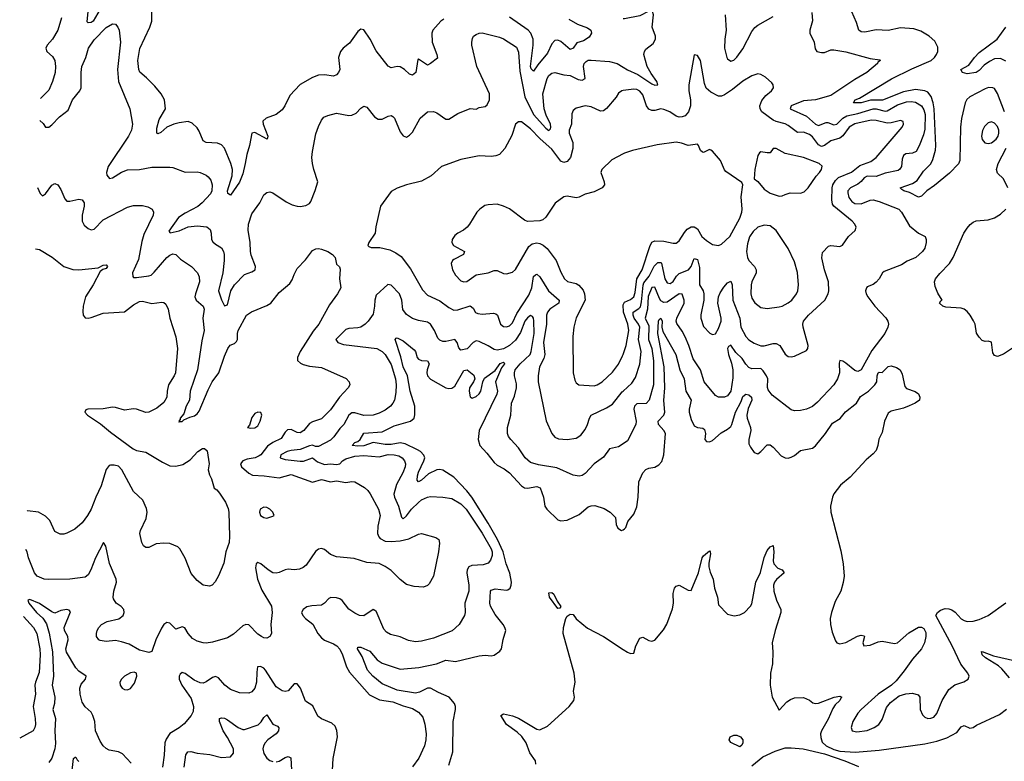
# Model space of a CAD drawing. Header units: inches. Extents: x 1694797 to 1849917, y 907313 to 1017959.
# Tile 65 of 256: x 1696019 to 1702515, y 951728 to 956619. Entities that reach past the tile are written whole.
import ezdxf

# ---------------------------------------------------------------- set-up
doc = ezdxf.new("R2010")
doc.units = ezdxf.units.IN
doc.header["$MEASUREMENT"] = 0
doc.layers.add('B6995', color=7, linetype='Continuous')
doc.layers.add('B7905', color=7, linetype='Continuous')

msp = doc.modelspace()

# ---------------------------------------------------------------- linework, layer by layer
at = {"layer": 'B6995', "color": 5}
for points, elevation in [([(1696565.5, 956714.5), (1696504.4, 956610), (1696490, 956600.2), (1696470, 956596.9), (1696463.6, 956603.6), (1696470, 956672.4)], 620), ([(1698817.5, 956622.5), (1698796.9, 956610), (1698744, 956550), (1698738.8, 956530), (1698741.2, 956470), (1698771.8, 956388.2), (1698774.5, 956365.5), (1698730, 956329.2), (1698710, 956318.4), (1698650, 956358), (1698644.9, 956355.1), (1698631.8, 956270), (1698610, 956251.8), (1698590, 956258.7), (1698557.4, 956290), (1698530, 956306.8), (1698510, 956309.8), (1698470, 956300.5), (1698450, 956311.3), (1698370, 956412.8), (1698331.8, 956490), (1698290, 956551.6), (1698270, 956556.2), (1698250, 956541.6), (1698195.8, 956464.2), (1698152, 956430), (1698135.3, 956410), (1698123.2, 956370), (1698130.2, 956290), (1698123.1, 956270), (1698110, 956255.6), (1698090, 956247.1), (1698030, 956254.8), (1697990, 956252.8), (1697950, 956237.4), (1697868.5, 956191.5), (1697802, 956118), (1697769.1, 956050.9), (1697750, 956024.5), (1697710, 955993.8), (1697644.9, 955970), (1697623.7, 955950), (1697624.6, 955930), (1697656.5, 955850), (1697650.8, 955830), (1697570, 955874.8), (1697549.4, 955870.6), (1697534.9, 955790), (1697516.9, 955730), (1697507.5, 955670), (1697490, 955603), (1697470, 955548.2), (1697410, 955462), (1697392.3, 955472.3), (1697389.9, 955490), (1697419.8, 955590), (1697423.7, 955630), (1697412.7, 955670), (1697370.6, 955770.6), (1697350, 955793.3), (1697323.9, 955803.9), (1697249.8, 955809.8), (1697230, 955819.6), (1697203.8, 955883.8), (1697190, 955905.1), (1697156.3, 955936.3), (1697130, 955946.3), (1697070, 955939.4), (1697035.5, 955930), (1696990, 955909.8), (1696950, 955874.3), (1696930, 955866), (1696924.5, 955870), (1696923.5, 955903.5), (1696939.1, 955960.9), (1696980.5, 956030), (1696973.6, 956090), (1696952, 956130), (1696910, 956181.2), (1696855.8, 956235.8), (1696812.1, 956272.1), (1696803.9, 956290), (1696798.7, 956350), (1696810.6, 956429.4), (1696877, 956570), (1696889.8, 956610), (1696890.5, 956670)], 620), ([(1696150.8, 955954), (1696174, 955934), (1696190, 955909.3), (1696210, 955909.6), (1696230, 955924.4), (1696281.2, 955978.8), (1696338.9, 956021.1), (1696367.8, 956090), (1696415.2, 956150), (1696424.1, 956170), (1696424.1, 956270), (1696428.9, 956310), (1696454.2, 956370), (1696472.4, 956430), (1696510, 956486.6), (1696590, 956566.9), (1696630, 956591), (1696650, 956589.5), (1696667.3, 956570), (1696674.7, 956550), (1696682.9, 956470), (1696664.6, 956290), (1696670.4, 956210.4), (1696744.8, 956030), (1696763.5, 955930), (1696756.2, 955890), (1696737.3, 955850), (1696601.8, 955650), (1696591.3, 955611.3), (1696592.9, 955592.9), (1696612, 955572), (1696630, 955574.7), (1696690, 955613.6), (1696730, 955627.9), (1696808.6, 955631.4), (1696890, 955646), (1697010, 955646.9), (1697030, 955644), (1697110, 955612.4), (1697190, 955614.6), (1697210, 955610.8), (1697250, 955594), (1697263.3, 955583.3), (1697279.4, 955559.4), (1697288.9, 955530), (1697287, 955490), (1697277.1, 955470), (1697222.7, 955410), (1697193.7, 955386.3), (1697110, 955342.9), (1697066.7, 955313.3), (1697003.3, 955223.3), (1697012.5, 955212.5), (1697070, 955226.3), (1697130, 955252.6), (1697190, 955260.3), (1697252.7, 955252.7), (1697275.1, 955235.1), (1697282.9, 955210), (1697285, 955170), (1697293, 955153), (1697310, 955137.8), (1697350, 955115.1), (1697363.5, 955090), (1697368.1, 955070), (1697368.9, 955030), (1697359, 954950), (1697329.9, 954830), (1697350, 954772.3), (1697370, 954732.3), (1697390, 954739.3), (1697411.1, 954830), (1697436.9, 954870), (1697502.3, 954937.7), (1697550, 954954.8), (1697571.6, 954970), (1697575.2, 954990), (1697546.9, 955066.9), (1697542.5, 955090), (1697540.1, 955150), (1697527, 955230), (1697528.8, 955270), (1697550, 955338), (1697602.6, 955410), (1697630, 955463.7), (1697650, 955478.4), (1697670, 955483.6), (1697690, 955477.6), (1697776.6, 955416.6), (1697817.5, 955397.5), (1697850, 955389.6), (1697870, 955387.8), (1697905.9, 955394.1), (1697930, 955406.6), (1697939.2, 955420.8), (1697968.7, 955491.3), (1697986.4, 955550), (1697958.9, 955630), (1697950.4, 955670), (1697947, 955710), (1697951.6, 955750), (1697973.3, 955866.7), (1697990, 955914), (1698010, 955955.3), (1698025.1, 955974.9), (1698052.5, 955987.5), (1698110, 956001.6), (1698190, 955987), (1698210, 955989.4), (1698238.4, 956001.6), (1698270, 956035.1), (1698290, 956049.3), (1698310, 956042.7), (1698359.1, 955979.1), (1698383.3, 955963.3), (1698410, 955961.6), (1698450, 955981.7), (1698470, 955986.9), (1698480.6, 955980.6), (1698492, 955970), (1698530, 955878.7), (1698550, 955853), (1698570, 955843.6), (1698590, 955856.3), (1698610, 955878), (1698660.3, 955970), (1698710, 956011), (1698750, 956013.3), (1698770, 956004.4), (1698830, 955962.6), (1698850, 955962), (1698910, 956000.9), (1698990, 956034), (1699030, 956029.3), (1699050, 956039.3), (1699090, 956047), (1699103.8, 956056.2), (1699118.4, 956090), (1699118.7, 956130), (1699034.7, 956310), (1699003.1, 956450), (1699001.3, 956470), (1699005.9, 956494.1), (1699013.4, 956510), (1699030, 956521.6), (1699050, 956529.6), (1699070, 956531.1), (1699183.6, 956503.6), (1699210, 956492.4), (1699296.6, 956436.6), (1699310, 956405.2), (1699318.8, 956278.8), (1699350.9, 956110), (1699410, 955994.1), (1699490, 955903.7), (1699510, 955888.2), (1699520.7, 955899.3), (1699524.1, 955910), (1699521.5, 955930), (1699492.3, 955990), (1699479.1, 956030), (1699470.6, 956129.4), (1699499.8, 956230), (1699510, 956249.7), (1699530, 956266), (1699550, 956270.9), (1699610, 956255.3), (1699650, 956251.5), (1699704.5, 956224.5), (1699730, 956219.8), (1699750.2, 956230), (1699738.8, 956310), (1699744, 956330), (1699756.5, 956343.5), (1699770, 956350.9), (1699790, 956352.7), (1699910, 956343.8), (1699960.3, 956330), (1700000, 956305.6)], 640), ([(1696295.6, 956630), (1696270.5, 956550), (1696236, 956490), (1696200.8, 956450), (1696191.8, 956430), (1696198.7, 956410), (1696235.4, 956375.4), (1696249.9, 956350), (1696255.4, 956310), (1696252.8, 956270), (1696236.1, 956210), (1696210, 956154), (1696155.6, 956099.7)], 640), ([(1699642.7, 956622.7), (1699698.4, 956590), (1699764.7, 956564.7), (1699787.8, 956550), (1699792.1, 956530), (1699776.6, 956503.4), (1699739.8, 956480.2), (1699694.6, 956465.4), (1699670, 956431.5), (1699650, 956422.3), (1699590, 956474.3), (1699570, 956482.8), (1699550, 956480.6), (1699530, 956458.7), (1699501.1, 956398.9), (1699438.5, 956321.5), (1699410, 956278.9), (1699394.5, 956294.6), (1699388.7, 956310), (1699405.9, 956450), (1699406, 956490), (1699390.9, 956530), (1699373.6, 956550), (1699250, 956634.8)], 620), ([(1700000, 956151.3), (1699991, 956150), (1699970, 956134), (1699953.3, 956106.7), (1699890, 956032.3), (1699870, 956018), (1699850, 956015.3), (1699790, 956044.2), (1699750.3, 956049.8), (1699690, 956036.3), (1699670, 956020.9), (1699661.2, 955998.8), (1699659.3, 955930), (1699645, 955890), (1699645.2, 955870), (1699667.8, 955807.8), (1699669.5, 955770), (1699654, 955710), (1699630, 955684.1), (1699610, 955677.3), (1699590, 955685.8), (1699530, 955764.3), (1699453.4, 955833.4), (1699390, 955898.6), (1699330, 955944), (1699310, 955946), (1699290, 955929.4), (1699266.1, 955853.9), (1699219.3, 955770), (1699184, 955730), (1699159.9, 955720.1), (1699130, 955716), (1699050, 955720.3), (1698930, 955695.9), (1698802, 955650), (1698733, 955590), (1698670, 955553.5), (1698571, 955530), (1698510, 955506.6), (1698470, 955485.2), (1698399.3, 955390), (1698367.9, 955252.1), (1698363.1, 955210), (1698322, 955150), (1698316, 955130), (1698322, 955122), (1698337.3, 955117.3), (1698395.8, 955115.8), (1698461.5, 955101.5), (1698501.6, 955081.6), (1698536.3, 955056.3), (1698596.4, 954976.4), (1698677.4, 954837.4), (1698710, 954801.7), (1698790, 954765.6), (1698850, 954720.2), (1698883.6, 954703.6), (1698910, 954704.3), (1698990, 954731.9), (1699010, 954716.4), (1699026.9, 954686.9), (1699040.6, 954680.6), (1699070, 954676.8), (1699143.9, 954683.9), (1699159.8, 954679.8), (1699171.6, 954670), (1699190.2, 954610.2), (1699210, 954594.9), (1699230, 954592.9), (1699250, 954599.1), (1699270, 954619.6), (1699298.1, 954681.9), (1699378.1, 954801.9), (1699397.3, 954850), (1699410, 954926), (1699423.2, 954936.8), (1699430, 954940.2), (1699450, 954923.9), (1699508.9, 954830), (1699578.4, 954770), (1699575.2, 954750), (1699517.5, 954710), (1699500.6, 954690), (1699494.4, 954670), (1699495.4, 954610), (1699475.1, 954490), (1699484.6, 954410), (1699476.2, 954383.8), (1699449.2, 954330), (1699439.2, 954270), (1699440.7, 954230), (1699492.8, 953972.8), (1699530.4, 953890), (1699550, 953866), (1699574.6, 953854.6), (1699630.3, 953850.3), (1699690, 953859.6), (1699720.6, 953879.4), (1699750, 953915.3), (1699766.3, 953950), (1699778, 953990), (1699789.9, 954010.1), (1699890, 954058.2), (1699930, 954083.2), (1699994.9, 954165.1), (1700000, 954169.9)], 660), ([(1700000, 955733.1), (1699926.4, 955693.6), (1699860.3, 955630), (1699853.1, 955610), (1699876.2, 955550), (1699877.6, 955530), (1699861.1, 955510), (1699810, 955482.9), (1699750, 955468.8), (1699710, 955448.7), (1699690, 955444.5), (1699630, 955454.7), (1699610, 955449.6), (1699551.8, 955408.2), (1699490, 955316), (1699470, 955299.5), (1699450, 955291.8), (1699370, 955287.8), (1699350, 955296.9), (1699250, 955371.2), (1699210, 955389.7), (1699170, 955401.1), (1699110, 955398.7), (1699087.4, 955392.6), (1699054, 955370), (1699034.8, 955350), (1698987.3, 955270), (1698970.7, 955250), (1698946.8, 955230), (1698910, 955211.6), (1698890, 955195.6), (1698872.4, 955170), (1698870.4, 955150), (1698881.1, 955130), (1698954.4, 955090), (1698948, 955070), (1698883.7, 955036.3), (1698874.9, 955030), (1698864.9, 955010), (1698874, 954970), (1698894.1, 954934.1), (1698930, 954897.6), (1698950, 954888.9), (1698970, 954892.9), (1699030, 954935.2), (1699110, 954950.2), (1699150, 954963.7), (1699170, 954963.7), (1699210, 954945.3), (1699230, 954941.7), (1699270, 954953.4), (1699290, 954970.4), (1699377.4, 955122.6), (1699399.3, 955140.7), (1699430, 955146.8), (1699450, 955142.9), (1699472.6, 955132.6), (1699499.6, 955110), (1699557.8, 955030), (1699590, 954954), (1699614, 954910), (1699633.2, 954893.2), (1699690, 954879.7), (1699708.9, 954868.9), (1699735.6, 954835.6), (1699746.5, 954810), (1699749.2, 954770), (1699690, 954652.3), (1699674, 954590), (1699668.1, 954530), (1699670.3, 954290), (1699680.7, 954240.7), (1699690, 954223), (1699707.3, 954210), (1699810, 954204.7), (1699830, 954210.2), (1699861.7, 954230), (1699930, 954294), (1699970, 954346.7), (1699997.1, 954402.9), (1700000, 954411.6)], 680), ([(1696136.5, 955512.6), (1696153.4, 955473.4), (1696170, 955456.2), (1696190, 955469.6), (1696230, 955527), (1696250, 955539.5), (1696270, 955529.4), (1696290, 955498), (1696316.4, 955436.4), (1696330, 955423), (1696350, 955421), (1696410, 955434.5), (1696430, 955431.1), (1696443.5, 955410), (1696444.1, 955390), (1696429.8, 955330), (1696429.8, 955290), (1696443.9, 955263.9), (1696470, 955241.3), (1696490, 955233), (1696510, 955236.3), (1696570, 955299.2), (1696730, 955383.1), (1696770, 955392.4), (1696830, 955394), (1696864.9, 955384.9), (1696892.3, 955370), (1696902, 955350), (1696898.4, 955330), (1696838.1, 955201.9), (1696824.5, 955155.5), (1696801.8, 955038.2), (1696762.2, 954950), (1696764.2, 954924.2), (1696770, 954918.9), (1696790, 954919.4), (1696870, 954929.1), (1696885.1, 954934.9), (1696906.6, 954953.4), (1696990, 955049.6), (1697010, 955065.6), (1697030, 955074.5), (1697049.6, 955069.6), (1697079.5, 955039.5), (1697151.5, 954990), (1697191.1, 954950), (1697202.8, 954922.8), (1697205.6, 954890), (1697177.8, 954810), (1697175, 954790), (1697182.4, 954770), (1697229.8, 954730), (1697236.8, 954710), (1697227.5, 954650), (1697235.3, 954570), (1697219.6, 954500.4), (1697192.7, 954310), (1697142.5, 954170), (1697138.9, 954110), (1697117.7, 954070), (1697100.8, 954019.2), (1697076.9, 953990), (1697077.6, 953982.4), (1697068.2, 953970), (1697070, 953964), (1697072.2, 953967.8), (1697090, 953969.8), (1697100.8, 953979.2), (1697141.8, 953998.2), (1697172.8, 954007.2), (1697190, 954019.1), (1697202.5, 954037.5), (1697261.3, 954178.7), (1697289.7, 954230.3), (1697332.6, 954290), (1697370, 954400.4), (1697392.5, 954450), (1697408, 954472), (1697436.3, 954483.7), (1697450, 954496.3), (1697455.9, 954510), (1697455.4, 954550), (1697460.7, 954570), (1697515.3, 954670), (1697547.3, 954692.7), (1697650, 954733.3), (1697676, 954750), (1697730, 954819.6), (1697802, 954878), (1697817.6, 954902.4), (1697830, 954939), (1697850, 954977.2), (1697904.4, 955035.6), (1697950, 955095.6), (1697973, 955107), (1697990, 955109.7), (1698010, 955106), (1698052.3, 955090), (1698083.7, 955070), (1698101.2, 955050), (1698110, 955006), (1698128.4, 954988.4), (1698134, 954974), (1698129.2, 954910), (1698137, 954850), (1698116.2, 954810), (1698062.4, 954737.6), (1697991.7, 954610), (1697955.7, 954564.3), (1697868.9, 954430), (1697851.1, 954390), (1697851.3, 954371.3), (1697872.5, 954352.5), (1697890, 954344.4), (1697930, 954333.5), (1698010, 954324.2), (1698172.3, 954252.3), (1698193.2, 954230), (1698196, 954210), (1698187, 954190), (1698129.9, 954130.1), (1698070, 954046.9), (1698010, 953987.3), (1697950, 953966.8), (1697930, 953955), (1697894.4, 953910), (1697870, 953894), (1697850, 953897.1), (1697810, 953916.1), (1697786, 953914), (1697770, 953899.6), (1697743.9, 953856.1), (1697690, 953830.7), (1697654, 953806), (1697610, 953750.1), (1697598.4, 953741.7), (1697573, 953730), (1697519.8, 953720.2), (1697491.2, 953708.8), (1697475.8, 953690), (1697481.4, 953670), (1697530, 953627.4), (1697554, 953614), (1697631.4, 953611.4), (1697730, 953597), (1697810, 953618.3), (1697950, 953569.2), (1698010, 953585.5), (1698070, 953571.6), (1698110, 953578), (1698170, 953566.6), (1698210, 953573.5), (1698230, 953571.2), (1698292.9, 953532.9), (1698314.8, 953514.8), (1698331.7, 953491.7), (1698387.2, 953390), (1698397.4, 953350), (1698382.1, 953277.9), (1698379.1, 953230), (1698387.4, 953207.4), (1698397, 953197), (1698430, 953179.8), (1698470, 953176.8), (1698530, 953181.7), (1698585.5, 953194.5), (1698650, 953226.6), (1698670.5, 953229.5), (1698764.6, 953204.6), (1698783.7, 953190), (1698787.6, 953167.6), (1698781.7, 953110), (1698749.6, 952950), (1698720.8, 952899.2), (1698710, 952888), (1698682.9, 952877.1), (1698621.6, 952881.6), (1698570, 952894.8), (1698530, 952927.3), (1698470, 952986.4), (1698430, 953013.1), (1698390, 953031.6), (1698310, 953039.3), (1698225.1, 953065.1), (1698110, 953076.5), (1698070, 953092.2), (1698030, 953124.4), (1698010, 953132.2), (1697990, 953127), (1697970, 953112), (1697910, 953021.7), (1697890, 953005.2), (1697865.5, 952994.5), (1697830, 952991.5), (1697790, 952996.1), (1697770, 952991.5), (1697730, 952972.4), (1697710, 952968.6), (1697690, 952971.1), (1697657.7, 952990), (1697610, 953031.3), (1697590, 953039.5), (1697579.6, 953030), (1697575.1, 953004.9), (1697587.4, 952930), (1697617.3, 952857.3), (1697679.7, 952750), (1697683.7, 952710), (1697675.1, 952630), (1697679.5, 952570), (1697669, 952550), (1697650, 952540.5), (1697630, 952542.4), (1697614.8, 952550), (1697590, 952566.7), (1697530, 952627), (1697510, 952630.3), (1697490, 952620.3), (1697430, 952567.2), (1697390, 952541.7), (1697290, 952513.4), (1697250, 952507.4), (1697229, 952509), (1697190, 952519.5), (1697158.7, 952538.7), (1697130.4, 952570), (1697108.3, 952608.3), (1697090, 952614.4), (1697050, 952599.3), (1697010, 952638.4), (1696990, 952642.4), (1696969.5, 952630), (1696954.5, 952605.5), (1696917, 952530), (1696890, 952452), (1696870, 952444.7), (1696810, 952462), (1696740.5, 952500.5), (1696690, 952516.3), (1696650, 952523.8), (1696590, 952518.7), (1696550, 952524.9), (1696540.7, 952530), (1696526, 952550), (1696524.9, 952570), (1696530.4, 952590), (1696540.4, 952610), (1696558, 952630), (1696596, 952650), (1696673.3, 952666.7), (1696700.5, 952690), (1696708.2, 952710), (1696705.5, 952730), (1696688.9, 952748.9), (1696655.5, 952770), (1696638.6, 952798.5), (1696635.3, 952810), (1696640.3, 952850), (1696656.9, 952910), (1696654.3, 952930), (1696612, 953032), (1696586.9, 953146.9), (1696570.8, 953170), (1696518, 953070), (1696488.9, 952990), (1696470, 952958.7), (1696450, 952941.7), (1696350, 952928.9), (1696210, 952926.3), (1696181, 952930), (1696133, 952950), (1696116.5, 952970), (1696076.1, 953070), (1696067.5, 953110), (1696059, 953124.3)], 660), ([(1696123.4, 955108.6), (1696150, 955103.9), (1696233.4, 955053.4), (1696310, 954991.1), (1696370, 954971.1), (1696410, 954968.3), (1696536.8, 954983.2), (1696570, 954999), (1696590, 955002), (1696599, 954990), (1696590, 954978), (1696568, 954972), (1696550, 954958), (1696503.5, 954870), (1696452.7, 954790), (1696437.1, 954730), (1696434.2, 954694.2), (1696437.7, 954670), (1696450, 954653.3), (1696470, 954649.8), (1696490, 954654.2), (1696570, 954683.5), (1696710, 954692.3), (1696770, 954739.3), (1696810, 954759.2), (1696830, 954763.5), (1696890, 954746.6), (1696955.8, 954755.8), (1696970, 954753), (1696982.8, 954742.8), (1696998.3, 954710), (1697009.7, 954650), (1697047.9, 954527.9), (1697060.4, 954450), (1697046.2, 954290), (1697038.5, 954270), (1697001.2, 954210), (1696991.4, 954170), (1696988.7, 954130), (1696970, 954093.7), (1696923, 954057), (1696870, 954030.3), (1696850, 954027.2), (1696790, 954050.3), (1696770, 954052.2), (1696710, 954044.2), (1696650, 954062), (1696630, 954063.1), (1696568.4, 954051.6), (1696468, 954050), (1696454.8, 954045.2), (1696447.8, 954030), (1696465.1, 954010), (1696552.8, 953952.8), (1696618.4, 953898.4), (1696768.1, 953788.1), (1696790, 953777.7), (1696850, 953766.2), (1696960.2, 953700.2), (1697010, 953677.1), (1697050, 953674), (1697094.9, 953685.1), (1697143.4, 953716.6), (1697194.8, 953770), (1697224.7, 953790), (1697238, 953790), (1697255.5, 953775.5), (1697268.7, 953690), (1697261.2, 953650), (1697270, 953618), (1697284, 953590), (1697302, 953530), (1697318.6, 953518.6), (1697336.6, 953496.6), (1697376.3, 953436.3), (1697394.7, 953394.7), (1697399.6, 953370), (1697403.7, 953210), (1697400.8, 953170), (1697379.8, 953110), (1697366.1, 953033.9), (1697330, 952950.8), (1697308.1, 952911.9), (1697289.6, 952890.4), (1697270, 952883), (1697230, 952890.4), (1697190, 952920.4), (1697150, 952966), (1697110, 953067.7), (1697076.4, 953130), (1697062.9, 953142.9), (1697010, 953163.7), (1696970, 953167.2), (1696918.4, 953161.6), (1696870, 953138.8), (1696850, 953138.8), (1696836, 953150), (1696825.5, 953170), (1696810.6, 953230), (1696815.5, 953250), (1696854, 953330), (1696859.5, 953370), (1696855.1, 953395.1), (1696830.4, 953450), (1696770, 953507.7), (1696693.4, 953650), (1696670, 953673.4), (1696642, 953682), (1696618.4, 953681.6), (1696610, 953679.1), (1696590, 953653.4), (1696556.4, 953543.6), (1696520.8, 953470), (1696490, 953390.5), (1696467.1, 953350), (1696430, 953301.1), (1696382.2, 953257.8), (1696330, 953233.4), (1696310, 953226.7), (1696285.5, 953225.5), (1696250, 953244), (1696217.1, 953317.1), (1696190, 953344.9), (1696142.8, 953370), (1696070, 953380.3), (1696067.4, 953381.2)], 680), ([(1700000, 953821.7), (1699970, 953801.1), (1699910, 953788.2), (1699870, 953734.4), (1699810, 953690.3), (1699750, 953625.5), (1699730, 953613), (1699710, 953608.4), (1699670, 953615.8), (1699562.6, 953662.6), (1699442.1, 953682.1), (1699390, 953699.2), (1699354.7, 953730), (1699310, 953794.3), (1699258.9, 953850), (1699244.9, 953870), (1699238.3, 953890), (1699237.7, 953930), (1699259.4, 954010), (1699264.2, 954090), (1699284.6, 954135.4), (1699296.6, 954190), (1699297, 954217), (1699283.6, 954270), (1699282.5, 954290), (1699288, 954310), (1699320.7, 954350), (1699385.9, 954410), (1699393.5, 954430), (1699414.1, 954550), (1699411.7, 954631.7), (1699409.4, 954649.4), (1699401.8, 954661.8), (1699390, 954667.1), (1699370, 954652.8), (1699352.1, 954630), (1699323.6, 954556.4), (1699290, 954506.3), (1699250, 954470.6), (1699210, 954448.3), (1699170, 954438.6), (1699150, 954443), (1699110, 954467.2), (1699050, 954495.5), (1699030, 954500.2), (1699010, 954490.3), (1698971.6, 954448.4), (1698930, 954440.3), (1698915.5, 954455.5), (1698906, 954490), (1698890.2, 954510.2), (1698830, 954496.8), (1698810, 954496.8), (1698790, 954504.5), (1698777.6, 954517.6), (1698755.3, 954570), (1698730, 954610.2), (1698710, 954623.2), (1698650, 954635), (1698610, 954649.2), (1698570, 954674.3), (1698547, 954707), (1698539.3, 954770), (1698524.8, 954810), (1698470, 954868.1), (1698448.4, 954871.6), (1698370, 954801.6), (1698361, 954770), (1698359.4, 954730), (1698350, 954676.3), (1698319.1, 954630), (1698299.1, 954610), (1698268.6, 954591.4), (1698250, 954586), (1698190, 954582.7), (1698170, 954575.4), (1698105.7, 954510), (1698117, 954490), (1698156.1, 954476.1), (1698375.6, 954450), (1698410, 954431.4), (1698429.8, 954410), (1698470, 954344), (1698498.2, 954250), (1698502.4, 954210), (1698499.9, 954160.1), (1698490.7, 954110), (1698480.8, 954090), (1698464.7, 954070), (1698430, 954043.5), (1698390, 954024.2), (1698350, 954011.5), (1698290, 954008.3), (1698230, 954025.4), (1698210, 954026.4), (1698190, 954010.2), (1698158.2, 953950), (1698130, 953922.7), (1698092.4, 953867.6), (1698070, 953846.7), (1697990, 953805), (1697970, 953804.9), (1697950, 953812.5), (1697930, 953809.4), (1697870, 953784.5), (1697810, 953778), (1697784, 953770), (1697741.5, 953750), (1697738.3, 953730), (1697770, 953718.6), (1697870, 953706.7), (1697892, 953708), (1697950, 953728.5), (1697983.8, 953703.8), (1698030, 953686.1), (1698070, 953690.3), (1698110, 953685.6), (1698130, 953689.9), (1698147.8, 953710), (1698170, 953721.7), (1698230, 953739.4), (1698290, 953745.5), (1698390, 953735.4), (1698450, 953751.2), (1698490, 953749.2), (1698521.4, 953741.4), (1698542.2, 953730), (1698558.5, 953710), (1698563.4, 953690), (1698561.7, 953670), (1698547.4, 953630), (1698506, 953554), (1698488.3, 953490), (1698490.9, 953470), (1698518.2, 953410), (1698537.4, 953337.4), (1698550, 953327.4), (1698570, 953346), (1698603.6, 953390), (1698650, 953435), (1698670, 953452.5), (1698710, 953469.8), (1698730, 953473.3), (1698810, 953469.8), (1698870, 953460.3), (1698930, 953425.5), (1698965.4, 953390), (1699070, 953232.3), (1699130.4, 953130), (1699135.8, 953110), (1699135.5, 953084.5), (1699125, 953055), (1699110, 953033.7), (1699076.8, 953023.2), (1699001.8, 953018.2), (1698983.1, 953010), (1698971.7, 952990), (1698969.8, 952970), (1698982.6, 952890), (1698982.8, 952850), (1698955.3, 952770), (1698958, 952710), (1698953.3, 952690), (1698918.7, 952630), (1698871.7, 952588.3), (1698750, 952539.1), (1698670, 952519.7), (1698630, 952516.9), (1698584.6, 952524.6), (1698530, 952548.9), (1698464.4, 952564.4), (1698439.6, 952579.6), (1698420.4, 952600.4), (1698370, 952718), (1698362.9, 952722.9), (1698350, 952728.5), (1698290, 952688.2), (1698260.7, 952690), (1698230, 952703.9), (1698190.7, 952730.7), (1698147.4, 952787.4), (1698130, 952799.6), (1698110, 952806), (1698071.5, 952808.5), (1698057.4, 952802.6), (1698029.6, 952770), (1698010, 952756.9), (1697946.9, 952753.1), (1697914, 952746), (1697889.2, 952730), (1697878, 952710), (1697886.3, 952690), (1697904.2, 952670), (1697952.6, 952632.6), (1697985.8, 952570), (1698010, 952541.5), (1698030, 952527.1), (1698090, 952503.7), (1698111.6, 952490), (1698130, 952466.9), (1698149.1, 952430), (1698176.1, 952350), (1698194.8, 952314.8), (1698326.8, 952166.8), (1698393.5, 952133.5), (1698479.8, 952119.8), (1698550, 952092.9), (1698610, 952076.5), (1698651.2, 952051.2), (1698678.4, 952018.4), (1698692.9, 951972.9), (1698701.1, 951910), (1698699, 951870), (1698690.8, 951830), (1698651.9, 951748.1), (1698610, 951691.8)], 640), ([(1698850, 951702.8), (1698877.7, 951790), (1698879.3, 951990), (1698894.8, 952070), (1698894.2, 952090), (1698888.2, 952110), (1698853.2, 952150), (1698781.2, 952181.2), (1698730, 952209.4), (1698710, 952210.6), (1698657.1, 952182.9), (1698630, 952178.2), (1698510, 952197.3), (1698410, 952239.2), (1698349.7, 952289.7), (1698313.2, 952330), (1698278.2, 952418.2), (1698247.9, 952470), (1698250, 952481), (1698270, 952480.2), (1698330, 952453.4), (1698378, 952398), (1698410, 952374.3), (1698530, 952336.4), (1698652.9, 952347.1), (1698769.3, 952370.7), (1698830, 952394.2), (1698894.8, 952385.2), (1699050, 952423.2), (1699090, 952427.4), (1699130, 952423.1), (1699150, 952428.2), (1699186.7, 952453.3), (1699197.7, 952470), (1699208.1, 952531.9), (1699225.6, 952590), (1699220.3, 952610), (1699208, 952630), (1699157, 952697.1), (1699125.4, 952750), (1699120.2, 952770), (1699125.1, 952850), (1699130, 952857), (1699155.5, 952864.5), (1699230, 952856.5), (1699240.5, 952859.5), (1699254.8, 952870), (1699262.6, 952890), (1699263.8, 952910), (1699252.2, 952967.8), (1699229.3, 953030), (1699209.6, 953110), (1699171.6, 953190), (1699110, 953298.2), (1699002.8, 953470), (1698970, 953512.5), (1698882.6, 953602.6), (1698810, 953647.1), (1698790, 953652.1), (1698770, 953649.4), (1698716.9, 953623.1), (1698670, 953581.8), (1698649.5, 953570), (1698641.7, 953581.7), (1698642.8, 953610), (1698650, 953635.2), (1698685.3, 953710), (1698691.2, 953730), (1698686.3, 953746.3), (1698663.5, 953770), (1698643, 953783), (1698562.6, 953822.6), (1698530, 953828.3), (1698470, 953817.9), (1698430, 953816.4), (1698350, 953829.6), (1698290, 953808.3), (1698250, 953806), (1698213.2, 953810), (1698229.6, 953830), (1698250, 953837.8), (1698265.1, 953850), (1698290, 953891.1), (1698410, 953901.1), (1698490, 953939.8), (1698598.4, 953970), (1698621.4, 953990), (1698626.9, 954013.1), (1698625.3, 954070), (1698594.1, 954170), (1698576.5, 954270), (1698549.9, 954330), (1698534.4, 954394.4), (1698495.6, 954510), (1698501.8, 954518.2), (1698510, 954519.6), (1698550, 954501.3), (1698621.2, 954441.2), (1698629.5, 954429.5), (1698641.1, 954390), (1698650, 954379.1), (1698670, 954371), (1698710, 954368.5), (1698721.3, 954350), (1698707.2, 954310), (1698704.8, 954290), (1698710.3, 954270), (1698730, 954248.3), (1698830, 954191.1), (1698850, 954185.5), (1698870, 954187.9), (1698890, 954202.4), (1698950, 954304.9), (1698971.8, 954310), (1699014.2, 954274.2), (1699022.2, 954250), (1699014, 954230), (1698986.8, 954190), (1698984, 954170), (1698990, 954130.6), (1699003.5, 954123.5), (1699030, 954133.7), (1699050, 954151.1), (1699062, 954170), (1699075, 954230), (1699085.7, 954254.3), (1699155, 954305), (1699190, 954352.1), (1699210, 954360.2), (1699216.3, 954356.3), (1699217.8, 954350), (1699197.1, 954322.9), (1699157.3, 954230), (1699172.2, 954170), (1699168, 954150), (1699049.4, 953910), (1699042.8, 953850), (1699054.8, 953810), (1699100.9, 953760.9), (1699150, 953698.3), (1699170, 953680.1), (1699216.3, 953656.3), (1699250, 953631), (1699330, 953544.2), (1699350, 953532), (1699368.8, 953528.8), (1699430, 953540.5), (1699452.3, 953532.3), (1699475.9, 953470), (1699482.8, 953410), (1699497.4, 953390), (1699570, 953321.1), (1699590, 953312.9), (1699630, 953318.5), (1699710, 953356.3), (1699770, 953405.2), (1699790, 953412.8), (1699814.4, 953414.4), (1699875.1, 953395.1), (1699914, 953370), (1699950, 953334.8), (1699955.3, 953290), (1699964.8, 953264.8), (1699990, 953250.3), (1700000, 953255.3)], 620), ([(1696755.1, 951715.1), (1696697.8, 951777.7), (1696670.2, 951790.2), (1696610, 951802.3), (1696590, 951811.8), (1696568.9, 951830), (1696550, 951860.5), (1696519.7, 951930), (1696513.7, 951990), (1696502.2, 952030), (1696490, 952052), (1696450, 952087.2), (1696430, 952118.4), (1696418.6, 952170), (1696415.3, 952210), (1696424.4, 952235.6), (1696453.8, 952270), (1696457, 952290), (1696410, 952323.5), (1696390, 952344.9), (1696328.3, 952448.3), (1696322.9, 952470), (1696337.6, 952530), (1696336.1, 952550), (1696314.2, 952590), (1696311.3, 952610), (1696354.3, 952714.3), (1696345.7, 952725.7), (1696329, 952729), (1696290, 952721.6), (1696250, 952706), (1696230, 952713.8), (1696150, 952768.7), (1696085.3, 952794.7), (1696073.2, 952790), (1696079.8, 952770), (1696130.6, 952710), (1696171.4, 952671.4), (1696194.5, 952634.5), (1696213.8, 952573.8), (1696235.6, 952450), (1696241.3, 952290), (1696233.6, 952230), (1696249.6, 952150), (1696247.9, 952110), (1696237.5, 952070), (1696254.4, 952010), (1696249.9, 951930), (1696254.3, 951845.7), (1696249.9, 951810), (1696231.3, 951748.7), (1696210, 951719.1)], 640), ([(1699424.2, 951710), (1699422, 951730), (1699384.7, 951784.7), (1699359.9, 951850), (1699332.1, 951892.1), (1699300.9, 951920.9), (1699230, 951969.9), (1699192.3, 952030), (1699210, 952040.3), (1699270, 952027.4), (1699310, 952012.9), (1699430, 951939), (1699450, 951936.5), (1699500.7, 951959.3), (1699644.7, 952090), (1699674.7, 952130), (1699678.9, 952150), (1699673.7, 952190), (1699683.1, 952250), (1699677.2, 952310), (1699605.3, 952570), (1699606.6, 952610), (1699622.2, 952670), (1699630, 952684.9), (1699650, 952698), (1699670, 952695.6), (1699690, 952667.6), (1699766.2, 952606.2), (1699870.2, 952550.2), (1700000, 952466.2)], 580), ([(1696044.7, 952681.9), (1696109.2, 952610), (1696131.1, 952570), (1696151.9, 952470), (1696154.3, 952430), (1696147.4, 952312.6), (1696121.9, 952250), (1696118.9, 952230), (1696122.9, 952170), (1696107.5, 952090), (1696120.7, 952010), (1696122.7, 951970), (1696118.9, 951950), (1696107, 951930), (1696018.7, 951880.2)], 660), ([(1698082.6, 951670), (1698087.1, 951747.1), (1698114.7, 951890), (1698112.1, 951932.1), (1698100, 951960), (1698079.1, 951979.1), (1698010, 952008.4), (1697985.4, 952025.4), (1697953.7, 952093.7), (1697903.5, 952123.5), (1697871.2, 952211.2), (1697850, 952239.5), (1697830, 952238.7), (1697790, 952193.4), (1697770, 952187.7), (1697750, 952193.1), (1697710, 952218.9), (1697639.7, 952330), (1697630, 952341.3), (1697607, 952353), (1697588.4, 952350), (1697583.1, 952316.9), (1697581.8, 952250), (1697570.7, 952210), (1697550, 952185.2), (1697530, 952177.7), (1697470, 952178.5), (1697410, 952201.8), (1697372.9, 952230), (1697330, 952278.9), (1697310, 952286.3), (1697290, 952281.5), (1697249, 952251), (1697230, 952242.2), (1697210, 952244.6), (1697170, 952262.1), (1697110, 952307.6), (1697090, 952312.7), (1697077.2, 952302.8), (1697069.9, 952290.1), (1697070.6, 952270), (1697089.3, 952230), (1697150, 952142), (1697164.6, 952090), (1697163.9, 952056.1), (1697150.5, 952029.5), (1697104.8, 951975.2), (1697071.2, 951948.8), (1697010, 951911.3), (1696985.4, 951874.6), (1696976.9, 951850), (1696971.9, 951768.1), (1696960.2, 951690)], 640), ([(1697103.7, 951690), (1697115.9, 951770), (1697128.7, 951791.3), (1697148.2, 951791.8), (1697190, 951782), (1697273.6, 951773.6), (1697350, 951752.6), (1697410, 951757.4), (1697430, 951782), (1697429, 951810), (1697390, 951886), (1697361.8, 951930), (1697338, 951990), (1697337.2, 952010), (1697350, 952014.9), (1697370, 952012.4), (1697390, 952002.4), (1697459.6, 951950), (1697490, 951938), (1697501.2, 951938.8), (1697591.8, 951968.2), (1697612.3, 951987.7), (1697630, 952017.7), (1697650, 952034), (1697690, 951973.2), (1697720.5, 951960.5), (1697727.9, 951947.9), (1697725.5, 951930), (1697711.6, 951908.4), (1697654.9, 951870), (1697637.6, 951850), (1697626.9, 951830), (1697622.8, 951810), (1697630, 951778.8), (1697649.2, 951749.2), (1697670, 951733.4), (1697690, 951726.2)], 620), ([(1696360.4, 951630), (1696374, 951746), (1696384, 951756), (1696390, 951754.8), (1696398.3, 951738.3), (1696410, 951727.7)], 620), ([(1697710, 951723.8), (1697730, 951729.3), (1697770, 951753.4), (1697790, 951760.3), (1697808, 951750), (1697812.9, 951670)], 620)]:
    msp.add_lwpolyline(points, dxfattribs=dict(at, elevation=elevation))
for points, elevation in [([(1697590, 954031.5), (1697570, 954020.9), (1697550, 953996), (1697534.4, 953945.6), (1697522, 953930), (1697544.5, 953924.5), (1697570, 953928.2), (1697590, 953941), (1697606, 953970), (1697616, 954010), (1697609, 954029)], 680), ([(1697630, 953404), (1697604.7, 953390), (1697601, 953370), (1697606.8, 953350), (1697630, 953336), (1697650, 953331), (1697690, 953344.7), (1697698, 953350), (1697688.7, 953370), (1697668.7, 953390), (1697650, 953401.2)], 680), ([(1699570, 952735.1), (1699514.5, 952810), (1699510, 952838), (1699530, 952842), (1699542, 952830), (1699564.7, 952784.7), (1699590, 952748), (1699582, 952738)], 580), ([(1696775.1, 952315.1), (1696750, 952311.8), (1696710.7, 952290), (1696690.5, 952270), (1696680.4, 952250), (1696681.6, 952230), (1696694.8, 952210), (1696710, 952201.6), (1696730, 952199.3), (1696750, 952208), (1696777, 952243), (1696792.3, 952290), (1696789.2, 952309.2)], 660)]:
    msp.add_lwpolyline(points, close=True, dxfattribs=dict(at, elevation=elevation))
at = {"layer": 'B7905', "color": 5}
for points, elevation in [([(1700000, 956305.6), (1700028.3, 956288.3), (1700096.4, 956256.4), (1700190, 956195.2), (1700210, 956186.1), (1700230, 956189.6), (1700223.5, 956210), (1700184.7, 956264.7), (1700159.8, 956310), (1700137.7, 956390), (1700140.7, 956410), (1700150, 956425.1), (1700198, 956462), (1700213.4, 956490), (1700212.9, 956510), (1700191.8, 956570), (1700199.7, 956650), (1700193.7, 956673.7), (1700170, 956675), (1700110, 956643.2), (1700010, 956625.1), (1700000, 956625.1)], 640), ([(1701245.9, 956665.9), (1701250.7, 956610.7), (1701231.3, 956550), (1701232.6, 956530), (1701259.8, 956470), (1701266.9, 956426.9), (1701279.5, 956410), (1701310, 956401.4), (1701330, 956402.7), (1701370, 956419.2), (1701390, 956420.4), (1701470, 956406.4), (1701630, 956362.9), (1701694, 956354), (1701698, 956350), (1701682, 956338), (1701679, 956330), (1701609.4, 956270), (1701530, 956224), (1701370, 956119.8), (1701270, 956089.5), (1701190, 956083.7), (1701109.3, 956050), (1701101.6, 956030), (1701210, 955983.2), (1701270, 955929.9), (1701290, 955922), (1701339, 955941), (1701350, 955941.6), (1701390, 955926.1), (1701410, 955929.9), (1701450.1, 955970), (1701475.5, 955984.4), (1701550, 955999.2), (1701650, 956030.5), (1701670, 956031.2), (1701730, 956014.4), (1701742.5, 956017.5), (1701810, 956057.2), (1701870, 956077.6), (1701900.2, 956080.2), (1701930, 956074.5), (1701969.9, 956049.9), (1701985.3, 956025.3), (1701993.6, 955993.6), (1701990, 955897.3), (1701981.3, 955858.7), (1701954.1, 955785.9), (1701932.9, 955750), (1701910, 955739), (1701866.6, 955733.4), (1701850, 955723.6), (1701840.7, 955699.3), (1701836.2, 955650), (1701827.1, 955632.9), (1701815.4, 955624.6), (1701730, 955606), (1701670, 955585.2), (1701610, 955586.9), (1701590, 955575.9), (1701570, 955550.8), (1701550, 955534.4), (1701499.7, 955510), (1701483.4, 955490), (1701483.7, 955476.3), (1701490, 955445.1), (1701510, 955420.6), (1701530, 955407.1), (1701570, 955404.2), (1701630, 955428.5), (1701650, 955430.9), (1701690, 955420.2), (1701819.6, 955370), (1701838, 955350), (1701890, 955259.3), (1701949.3, 955210), (1701993.2, 955190), (1702000.9, 955170), (1702000.7, 955150), (1701990, 955111), (1701976.2, 955090), (1701932.3, 955050), (1701874, 955026), (1701837.2, 955002.8), (1701722, 954958), (1701711, 954949), (1701690, 954910.7), (1701670, 954886.8), (1701650, 954873), (1701610, 954856.3), (1701605.6, 954850), (1701600.5, 954830), (1701604.2, 954810), (1701615.3, 954790), (1701661.2, 954730), (1701732.9, 954652.9), (1701746.7, 954630), (1701751.2, 954610), (1701747, 954590), (1701727.3, 954550), (1701642.3, 954437.7), (1701570, 954310.3), (1701550, 954299.7), (1701530, 954305.4), (1701470, 954354.3), (1701450, 954366.7), (1701429.7, 954370.3), (1701426.3, 954353.7), (1701428.9, 954290), (1701414, 954250), (1701389.8, 954210.2), (1701282.7, 954097.3), (1701250, 954068.5), (1701210, 954050.4), (1701170, 954041.1), (1701130, 954039.5), (1701110, 954046.4), (1700983.1, 954143.1), (1700957, 954177), (1700952.5, 954192.5), (1700955, 954250), (1700947.3, 954270), (1700923.7, 954303.7), (1700910, 954318.2), (1700850, 954315.9), (1700830, 954324.6), (1700810, 954346.2), (1700785.3, 954385.3), (1700744.9, 954424.9), (1700710, 954471.8), (1700695.6, 954464.4), (1700689.9, 954450), (1700696.2, 954410), (1700714.6, 954354.6), (1700723.1, 954310), (1700723.5, 954256.5), (1700711.2, 954168.8), (1700690, 954138.9), (1700670, 954130.3), (1700630, 954130.3), (1700610, 954140.3), (1700534.3, 954230), (1700511.8, 954310), (1700462, 954382), (1700434.2, 954470), (1700410, 954527.6), (1700390, 954564.4), (1700354.1, 954614.1), (1700350.1, 954630), (1700354.7, 954650), (1700402.3, 954750), (1700403.3, 954770), (1700390, 954808.8), (1700370, 954811.5), (1700290, 954755.4), (1700270, 954753.3), (1700250, 954765), (1700240.1, 954780.1), (1700210, 954854), (1700190, 954852.5), (1700166.2, 954793.8), (1700160.8, 954710), (1700144.9, 954650), (1700170, 954600.5), (1700167.9, 954510), (1700190.5, 954450), (1700199.9, 954370), (1700199.9, 954210), (1700171.3, 954108.7), (1700151.9, 954088.1), (1700090, 954086.2), (1700074.5, 954070), (1700070.5, 954049.5), (1700086.8, 953970), (1700085.1, 953950), (1700030, 953842.4), (1700000, 953821.7)], 640), ([(1702516.8, 956010), (1702470, 956132.9), (1702450, 956164.6), (1702438.7, 956170), (1702411.3, 956171.3), (1702390, 956163.8), (1702288.9, 956110), (1702268.4, 956091.6), (1702257.1, 956070), (1702232.4, 955967.6), (1702226.2, 955910), (1702221.3, 955690), (1702212.6, 955667.4), (1702153, 955607), (1702055.6, 955524.4), (1702005, 955490), (1701970, 955455.3), (1701950, 955449), (1701890, 955479.2), (1701852.3, 955490), (1701838.4, 955498.4), (1701828.7, 955510), (1701910, 955539.2), (1701941.2, 955558.8), (1701981.2, 955618.8), (1702030, 955667.3), (1702043.3, 955696.7), (1702061.2, 955758.8), (1702064.4, 955790), (1702052.8, 956030), (1702046.3, 956070), (1702032, 956112), (1702010, 956140.4), (1701991.8, 956150), (1701930, 956159.1), (1701850, 956144), (1701712.8, 956087.2), (1701632.5, 956087.5), (1701569.9, 956069.9), (1701519.5, 956070), (1701532, 956090), (1701559.8, 956100.2), (1701772.2, 956227.8), (1701905.7, 956294.4), (1702032.5, 956350), (1702054.8, 956370), (1702068.8, 956390), (1702077.7, 956410), (1702076.6, 956436.6), (1702056, 956476), (1702020.5, 956510), (1701964, 956544), (1701918, 956558), (1701830, 956565.7), (1701750, 956547.3), (1701670, 956552.9), (1701596, 956536), (1701570, 956538.6), (1701556.5, 956550), (1701540.6, 956600.6), (1701509.6, 956669.6)], 620), ([(1700674.5, 956650), (1700680.8, 956550), (1700670.4, 956490), (1700668.7, 956430), (1700684.4, 956370), (1700690, 956359.7), (1700710, 956345.6), (1700730, 956350.9), (1700750, 956370.9), (1700790, 956427.6), (1700850, 956541.8), (1700870, 956566.4), (1700890, 956582.3), (1700990, 956639.7)], 640), ([(1702525.2, 956345.2), (1702490, 956362), (1702450, 956359.7), (1702417.1, 956342.9), (1702381.7, 956318.3), (1702350, 956284.3), (1702330, 956269.7), (1702270, 956262.4), (1702238.9, 956270), (1702227.7, 956290), (1702280.9, 956319.1), (1702319.4, 956370), (1702350, 956401.6), (1702468.7, 956490), (1702524.9, 956570)], 580), ([(1700000, 954169.9), (1700057.3, 954222.7), (1700081.2, 954258.8), (1700110, 954347.7), (1700119.2, 954430), (1700102.1, 954510), (1700110.9, 954590), (1700102.6, 954610), (1700074.2, 954650), (1700065.7, 954670), (1700065.6, 954690), (1700104.9, 954715.1), (1700113.9, 954726.1), (1700122.2, 954757.7), (1700131.5, 954868.5), (1700136.7, 954883.3), (1700171.6, 954928.4), (1700206.2, 954993.8), (1700230, 955016.8), (1700250, 955018.3), (1700253.2, 955013.2), (1700276.6, 954910), (1700290, 954884.2), (1700310, 954879.8), (1700330, 954893), (1700352.8, 954927.2), (1700370, 954944.1), (1700431.2, 954970), (1700448.7, 954990), (1700470, 955043.1), (1700490, 955037.7), (1700505.2, 954985.2), (1700503.5, 954870), (1700529, 954830), (1700533.8, 954810), (1700532.4, 954770), (1700513.4, 954673.4), (1700513.1, 954650), (1700530, 954596.3), (1700571.5, 954551.5), (1700590, 954542), (1700610, 954547.4), (1700630, 954583.1), (1700646.4, 954630), (1700647.2, 954650), (1700625.7, 954750), (1700629.8, 954790), (1700641.6, 954818.4), (1700665.2, 954854.8), (1700690, 954882.4), (1700710, 954893.7), (1700719.3, 954870), (1700723.4, 954770), (1700770.5, 954650.5), (1700776, 954590), (1700810, 954528.9), (1700830, 954507.7), (1700865.2, 954485.2), (1700910, 954467.3), (1700930, 954466.8), (1700990, 954483.2), (1701010, 954484.1), (1701034.7, 954470), (1701070, 954412.7), (1701090, 954397), (1701110, 954394.9), (1701130, 954399.5), (1701210, 954436.3), (1701218.7, 954450), (1701221, 954470), (1701188.3, 954590), (1701186, 954610), (1701189.9, 954630), (1701222.4, 954670), (1701331.4, 954770), (1701354, 954810), (1701358.5, 954830), (1701356.5, 954890), (1701329.9, 954970), (1701311.2, 955048.8), (1701316.1, 955083.9), (1701355.8, 955124.2), (1701371.3, 955128.7), (1701430, 955124), (1701448.5, 955131.5), (1701487.3, 955190), (1701530.9, 955229.1), (1701538, 955250), (1701529.7, 955270), (1701511.1, 955290), (1701391.6, 955390), (1701382.7, 955402.7), (1701377.6, 955430), (1701379.2, 955510), (1701383.6, 955530), (1701400.7, 955559.3), (1701421.6, 955578.4), (1701506.6, 955613.4), (1701563.2, 955656.8), (1701635.7, 955684.3), (1701670.4, 955709.6), (1701842, 955910), (1701851.2, 955930), (1701847.2, 955947.2), (1701830, 955953.5), (1701770, 955938.3), (1701743.5, 955936.5), (1701670, 955954.9), (1701636.9, 955956.9), (1701530, 955932.5), (1701491, 955909), (1701450, 955853.5), (1701430, 955837.9), (1701370, 955820.7), (1701330, 955788.9), (1701310, 955783.4), (1701290, 955792.5), (1701250, 955845.6), (1701230, 955861.5), (1701190, 955876.4), (1701150, 955875), (1701090, 955921.8), (1701070, 955932.5), (1701010, 955946.2), (1700990, 955955.9), (1700915.4, 956010), (1700903.8, 956030), (1700902.6, 956050), (1700915.2, 956084.8), (1700941.7, 956118.3), (1700978.7, 956150), (1700992, 956170), (1700989.4, 956190), (1700981.6, 956201.6), (1700938.9, 956238.9), (1700910, 956257.2), (1700890, 956261.2), (1700850, 956249.3), (1700790, 956214), (1700722.6, 956157.4), (1700670, 956122.4), (1700650, 956114.7), (1700630, 956114.7), (1700579.8, 956139.8), (1700547.7, 956167.7), (1700537.3, 956197.3), (1700510, 956348.7), (1700490, 956382), (1700470, 956386), (1700434.4, 956190), (1700434, 956150), (1700444.9, 956090), (1700443.9, 956050), (1700431.1, 956010), (1700410, 955985.7), (1700390, 955977), (1700370, 955975.7), (1700350, 955982.3), (1700308.5, 956010), (1700270, 956027), (1700250, 956029.8), (1700210, 956020.5), (1700190, 956020.5), (1700169.6, 956029.6), (1700153.7, 956050), (1700130, 956124), (1700110, 956147.9), (1700090, 956158.3), (1700070, 956161.6), (1700000, 956151.3)], 660), ([(1700000, 954411.6), (1700019.6, 954470), (1700038.2, 954570), (1700032, 954610), (1700002, 954690), (1700001.3, 954738.7), (1700010, 954755.9), (1700050, 954772.7), (1700071.5, 954790), (1700079.9, 954820.1), (1700091.7, 954910), (1700126.5, 954970), (1700176, 955124), (1700189.2, 955150.8), (1700210, 955159.8), (1700270, 955158.9), (1700330, 955144.5), (1700350, 955144.4), (1700370, 955160.9), (1700404.4, 955215.6), (1700423.5, 955236.5), (1700450, 955252.3), (1700470, 955253.5), (1700490, 955240.3), (1700519.6, 955190), (1700550, 955162.3), (1700590, 955136.4), (1700630, 955130.4), (1700650, 955137.4), (1700705.1, 955190), (1700771.1, 955310), (1700784.4, 955350), (1700786, 955370), (1700778.7, 955450), (1700789.4, 955529.4), (1700784.1, 955544.1), (1700677.8, 955617.8), (1700668.8, 955628.8), (1700642.6, 955690), (1700590, 955751.6), (1700578.4, 955758.4), (1700570, 955762), (1700530, 955743.1), (1700524.2, 955744.2), (1700510, 955756), (1700497.2, 955790), (1700490, 955796.8), (1700430, 955789.8), (1700385.2, 955805.2), (1700350, 955811.4), (1700226, 955794), (1700063, 955757), (1700010, 955738.5), (1700000, 955733.1)], 680), ([(1702537.7, 955510), (1702509.8, 955569.8), (1702470, 955606.6), (1702463.1, 955630), (1702475.5, 955670), (1702528.8, 955771.2)], 620), ([(1702590, 954466.6), (1702510, 954412.9), (1702470, 954397.4), (1702450, 954405.1), (1702440.7, 954420.7), (1702430, 954492.3), (1702410, 954498.7), (1702390, 954495.6), (1702370, 954502.9), (1702350, 954524), (1702332.4, 954552.4), (1702322.7, 954610), (1702313.1, 954633.1), (1702290.3, 954670.3), (1702270, 954693.5), (1702250, 954709), (1702230, 954716.1), (1702130, 954723.7), (1702110, 954729.4), (1702088.7, 954750), (1702096.4, 954763.6), (1702106, 954770), (1702075.9, 954815.9), (1702058.4, 954858.4), (1702054.2, 954890), (1702061.4, 954910), (1702090, 954946), (1702154.2, 955010), (1702178.7, 955050), (1702249.1, 955210.9), (1702270, 955244.9), (1702290, 955268.8), (1702310, 955284), (1702330, 955291.3), (1702410, 955299.6), (1702450, 955313.1), (1702490, 955336), (1702525.4, 955370)], 620), ([(1700000, 953255.3), (1700010, 953260.3), (1700017.6, 953270), (1700031, 953309), (1700070, 953358.8), (1700090, 953406.8), (1700100.6, 953470), (1700102.9, 953570), (1700129.7, 953630), (1700150, 953651.7), (1700170, 953661.1), (1700210, 953668), (1700236.9, 953683.1), (1700255.5, 953704.5), (1700269.7, 953750), (1700278.9, 953890), (1700269.8, 953910), (1700234.1, 953950), (1700231.5, 953970), (1700269.9, 954010), (1700275.2, 954030), (1700268.2, 954108.2), (1700276.2, 954190), (1700270.3, 954330), (1700229.2, 954550), (1700234.3, 954630), (1700238.7, 954641.3), (1700249.2, 954650), (1700258.9, 954630), (1700256.1, 954590), (1700262.1, 954562.1), (1700347.9, 954410), (1700375.3, 954310), (1700402.4, 954250), (1700415, 954170), (1700449.5, 954110), (1700435, 954050), (1700435.9, 954030), (1700450, 953981.7), (1700470, 953939.7), (1700490, 953929.4), (1700525.2, 953925.2), (1700537.1, 953917.1), (1700544.3, 953890), (1700539.5, 953850), (1700550, 953837.1), (1700570, 953835.6), (1700590, 953842.6), (1700646.9, 953893.1), (1700690, 953918.4), (1700710, 953935.4), (1700718, 953950), (1700741.2, 954030), (1700778.5, 954101.5), (1700790, 954132.9), (1700810, 954150.2), (1700830, 954143.7), (1700848.3, 954130), (1700849.5, 954110), (1700826, 954054), (1700817.6, 954010), (1700818.8, 953990), (1700840.1, 953930), (1700841.9, 953910), (1700829.3, 953849.3), (1700830, 953822), (1700839.9, 953799.9), (1700865.2, 953765.2), (1700890, 953756), (1700910, 953770.6), (1700950, 953814.4), (1700970, 953815.8), (1700990, 953800.3), (1701043, 953743), (1701070, 953729.1), (1701090, 953728.1), (1701110, 953733.8), (1701130, 953744.4), (1701170, 953777.8), (1701250, 953793.4), (1701270, 953809.1), (1701336.1, 953890), (1701381.2, 953958.8), (1701432, 953988), (1701466.9, 954033.1), (1701539.3, 954090), (1701566.8, 954133.1), (1701619.1, 954170), (1701661.3, 954210), (1701674, 954230), (1701676.2, 954270), (1701683.7, 954290), (1701690, 954294), (1701710, 954292.4), (1701750, 954332.4), (1701770, 954335.8), (1701804.9, 954324.9), (1701828.8, 954308.8), (1701840.4, 954280.4), (1701858.8, 954198.8), (1701870, 954186), (1701927.3, 954167.3), (1701950.3, 954150.3), (1701957.3, 954130), (1701954.8, 954110), (1701927.7, 954090), (1701887.9, 954072.1), (1701850, 954057.7), (1701770, 954037.6), (1701750, 954023.6), (1701725.4, 953970), (1701710, 953897.2), (1701688.1, 953851.9), (1701681.5, 953810), (1701670, 953778.7), (1701650, 953755.2), (1701603.5, 953716.5), (1701497.5, 953602.5), (1701434.5, 953550), (1701390, 953491.6), (1701381.4, 953470), (1701368.6, 953410), (1701370.1, 953370), (1701436.6, 953116.6), (1701451.5, 953030), (1701457.7, 952950), (1701452.6, 952907.4), (1701435.9, 952850), (1701399.2, 952780.8), (1701374.8, 952710), (1701366.5, 952670), (1701369.3, 952630), (1701378.9, 952578.9), (1701402, 952522), (1701410.4, 952510), (1701430, 952503.6), (1701470, 952511.3), (1701546.9, 952553.1), (1701570, 952560.7), (1701590, 952556.1), (1701594, 952550), (1701582, 952510), (1701588.7, 952488.7), (1701630, 952493.4), (1701683.3, 952516.7), (1701710, 952520.9), (1701790, 952504.4), (1701810, 952510.2), (1701885.7, 952574.3), (1701950, 952612.9), (1701970, 952612.9), (1701983.5, 952603.5), (1701997, 952577), (1701998.5, 952550), (1701988.7, 952510), (1701968.1, 952470), (1701910, 952402.2), (1701855.7, 952324.3), (1701801.2, 952258.8), (1701770.9, 952229.1), (1701683.9, 952170), (1701571.5, 952070), (1701550, 952045), (1701516.8, 951990), (1701504.4, 951950), (1701511.6, 951930), (1701542.4, 951922.4), (1701610, 951931.9), (1701656.5, 951950), (1701688.3, 951970), (1701710, 952002.7), (1701737.8, 952082.2), (1701763.6, 952116.4), (1701820.8, 952159.2), (1701866.5, 952173.5), (1701910, 952176.8), (1701946.1, 952166.1), (1701958, 952150), (1701960.1, 952070), (1701975.2, 952035.2), (1701990, 952018.9), (1702010, 952010.8), (1702030, 952011.4), (1702050, 952019.2), (1702070, 952043.5), (1702106, 952130), (1702150, 952202.4), (1702190, 952232.7), (1702249, 952251), (1702276.9, 952270), (1702283.5, 952290), (1702275.5, 952310), (1702228.9, 952368.9), (1702170.7, 952490), (1702064.6, 952690), (1702073.6, 952710), (1702094.6, 952725.4), (1702125.4, 952734.6), (1702150, 952733.5), (1702170, 952726.8), (1702192, 952712), (1702230, 952667.8), (1702250, 952655.6), (1702270, 952650.1), (1702310, 952653), (1702350, 952663.5), (1702410, 952690.1), (1702526.4, 952773.6)], 620), ([(1700000, 952466.2), (1700030, 952446.8), (1700050, 952438), (1700070, 952442), (1700084, 952490), (1700110, 952541), (1700130, 952546), (1700170, 952524.9), (1700190, 952520.7), (1700210, 952527.3), (1700265.8, 952594.2), (1700287.7, 952632.3), (1700326.3, 952733.7), (1700332.8, 952770), (1700330, 952834), (1700339.3, 952870), (1700350, 952882.8), (1700370, 952890.5), (1700430, 952855.8), (1700450, 952853.4), (1700498.7, 952970), (1700522.2, 953070), (1700530, 953083.7), (1700570, 953114.9), (1700574.9, 953110), (1700576.3, 953096.3), (1700565.2, 953034.8), (1700566.5, 953010), (1700575.2, 952975.2), (1700594.4, 952930), (1700603.5, 952870), (1700624.1, 952810), (1700630, 952760.7), (1700690, 952699.1), (1700732.5, 952687.5), (1700770, 952694.8), (1700802, 952710), (1700840.9, 952750), (1700850, 952766), (1700876.8, 952910), (1700906.6, 952973.4), (1700930, 953072.2), (1700950, 953118), (1700970, 953143), (1700990, 953150.8), (1700995, 953110), (1700990.2, 953050), (1700995.3, 953030), (1701021.5, 953001.5), (1701050.8, 952990), (1701062.8, 952970), (1701012.8, 952927.2), (1700999.5, 952910), (1700992.9, 952890), (1700995.3, 952850), (1701012.8, 952790), (1701041.3, 952730), (1701041.8, 952710), (1701003.5, 952590), (1700983.5, 952510), (1700989.2, 952450), (1700986.9, 952370), (1700972, 952310), (1700970.3, 952230), (1700984.4, 952150), (1701030, 952066), (1701079.4, 952120.6), (1701103.7, 952136.3), (1701130, 952146), (1701190, 952147.9), (1701230, 952130.3), (1701252.7, 952112.7), (1701270, 952109.1), (1701290, 952111.2), (1701391.9, 952151.9), (1701430, 952158), (1701444.4, 952150), (1701436, 952144), (1701430.9, 952130), (1701399.7, 952100.3), (1701383.8, 952076.2), (1701354.2, 952005.8), (1701309.6, 951930), (1701303.4, 951910), (1701304, 951884), (1701314.2, 951854.2), (1701339.6, 951830), (1701390, 951805.9), (1701430, 951794.4), (1701532, 951788), (1701690, 951801.1), (1701990, 951844), (1702070, 951861.4), (1702136.7, 951883.3), (1702201.8, 951918.2), (1702230, 951954.9), (1702250, 951963.8), (1702287.4, 951947.4), (1702310, 951950.4), (1702333, 951967), (1702482.7, 952037.3), (1702530, 952071.5)], 580), ([(1702550, 952277.5), (1702498.6, 952338.6), (1702477.6, 952357.6), (1702390.7, 952410), (1702368.3, 952430), (1702366.6, 952446.6), (1702362.4, 952450), (1702370, 952452.3), (1702444.5, 952424.5), (1702589.6, 952389.6)], 580), ([(1700850, 951698.4), (1700923.2, 951756.8), (1701004.2, 951795.8), (1701070, 951817.3), (1701110, 951817.1), (1701187.6, 951810), (1701330, 951776.6), (1701463.8, 951730), (1701553.3, 951693.3)], 560)]:
    msp.add_lwpolyline(points, dxfattribs=dict(at, elevation=elevation))
for points, elevation in [([(1702430, 955944.4), (1702410, 955938.9), (1702384.6, 955915.4), (1702371.1, 955888.9), (1702365.6, 955850), (1702369.5, 955829.5), (1702387.6, 955807.6), (1702410, 955802.2), (1702430, 955806.1), (1702461.3, 955830), (1702474.9, 955850), (1702480.4, 955870), (1702479.6, 955890), (1702470, 955914.5), (1702450, 955936.8)], 640), ([(1701010, 955769.7), (1700990, 955769.3), (1700970, 955740.7), (1700950, 955739.7), (1700910, 955747.3), (1700899.9, 955740.1), (1700890, 955722), (1700870.3, 955630), (1700864.7, 955570), (1700890, 955550.8), (1700930, 955502), (1700970, 955475.5), (1701030, 955455.5), (1701050, 955456.3), (1701070, 955464.9), (1701103, 955477), (1701170, 955473.7), (1701195.6, 955484.4), (1701220.7, 955510), (1701273.5, 955586.5), (1701295.8, 955610), (1701309.6, 955630), (1701313.8, 955653.8), (1701294, 955670), (1701190, 955709.8), (1701070, 955735.3)], 680), ([(1700930, 955263), (1700890, 955249.7), (1700857.7, 955222.3), (1700833.9, 955186.1), (1700820.3, 955139.7), (1700814, 955090), (1700820.5, 955050), (1700830.2, 955030), (1700866.2, 954990), (1700877.6, 954970), (1700878.2, 954950), (1700849.2, 954890), (1700844.5, 954870), (1700843.2, 954810), (1700850, 954783), (1700870, 954750.4), (1700910, 954720.3), (1700950, 954713.1), (1701030, 954724.6), (1701050, 954730.3), (1701090, 954751.8), (1701113, 954770), (1701143.5, 954810), (1701152.2, 954830), (1701156.8, 954870), (1701151.5, 954951.5), (1701130, 955020.9), (1701088.5, 955110), (1701010, 955229.5), (1700970, 955259.6)], 680), ([(1700770, 951822.7), (1700711.9, 951851.9), (1700700.5, 951870), (1700706.6, 951890), (1700730, 951900.1), (1700750, 951900.7), (1700775.1, 951890), (1700790.2, 951870), (1700791.2, 951850), (1700784.6, 951835.4)], 560)]:
    msp.add_lwpolyline(points, close=True, dxfattribs=dict(at, elevation=elevation))

doc.saveas('drawing.dxf')
